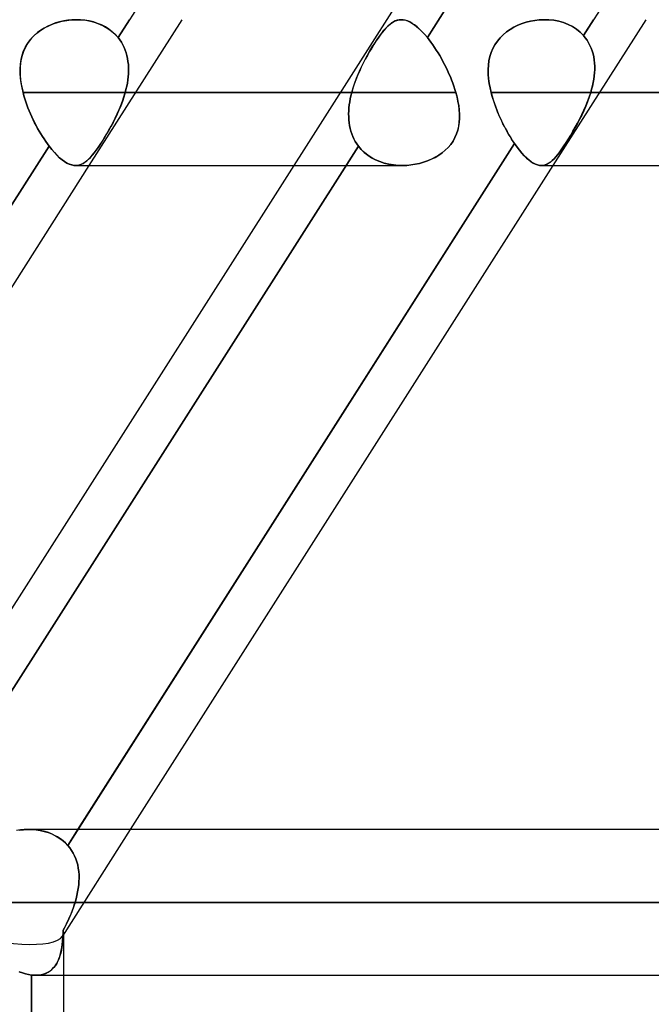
# Model space of a CAD drawing. Header units: millimetres. Extents: x -215 to 215, y -82 to 97.
# Tile 7 of 73: x -120 to -113, y 24 to 35. Entities that reach past the tile are written whole.
import ezdxf

# ---------------------------------------------------------------- set-up
doc = ezdxf.new("R2010")
doc.units = ezdxf.units.MM
doc.layers.add('MAIN-1', color=7, linetype='Continuous')
doc.layers.add('MAIN-2', color=7, linetype='Continuous')

msp = doc.modelspace()

# ---------------------------------------------------------------- linework, layer by layer
at = {"layer": 'MAIN-1'}
for p, q in [((-110.557, 43.45), (-121.765, 25.85)), ((-119.639, 34.774), (-119.589, 34.787)), ((-119.589, 34.787), (-119.539, 34.796)), ((-119.539, 34.796), (-119.489, 34.802)), ((-119.489, 34.802), (-119.438, 34.804)), ((-114.59, 34.761), (-114.544, 34.776)), ((-114.544, 34.776), (-114.497, 34.787)), ((-114.497, 34.787), (-114.45, 34.796)), ((-114.45, 34.796), (-114.402, 34.801)), ((-114.402, 34.801), (-114.354, 34.804)), ((-119.862, 34.659), (-119.822, 34.689)), ((-119.822, 34.689), (-119.779, 34.715)), ((-119.779, 34.715), (-119.734, 34.738)), ((-119.734, 34.738), (-119.687, 34.758)), ((-119.687, 34.758), (-119.639, 34.774)), ((-114.795, 34.64), (-114.759, 34.67)), ((-114.759, 34.67), (-114.72, 34.698)), ((-114.72, 34.698), (-114.678, 34.722)), ((-114.678, 34.722), (-114.635, 34.743)), ((-114.635, 34.743), (-114.59, 34.761)), ((-119.961, 34.55), (-119.932, 34.589)), ((-119.932, 34.589), (-119.899, 34.626)), ((-119.899, 34.626), (-119.862, 34.659)), ((-114.885, 34.532), (-114.858, 34.571)), ((-114.858, 34.571), (-114.829, 34.607)), ((-114.829, 34.607), (-114.795, 34.64)), ((-120.023, 34.418), (-120.007, 34.464)), ((-120.007, 34.464), (-119.986, 34.508)), ((-119.986, 34.508), (-119.961, 34.55)), ((-114.925, 34.448), (-114.907, 34.491)), ((-114.907, 34.491), (-114.885, 34.532)), ((-120.042, 34.321), (-120.034, 34.37)), ((-120.034, 34.37), (-120.023, 34.418)), ((-114.955, 34.31), (-114.949, 34.357)), ((-114.949, 34.357), (-114.939, 34.403)), ((-114.939, 34.403), (-114.925, 34.448)), ((-120.045, 34.271), (-120.042, 34.321)), ((-120.045, 34.22), (-120.045, 34.271)), ((-114.957, 34.262), (-114.955, 34.31)), ((-114.957, 34.212), (-114.957, 34.262)), ((-120.042, 34.168), (-120.045, 34.22)), ((-120.035, 34.116), (-120.042, 34.168)), ((-114.953, 34.163), (-114.957, 34.212)), ((-114.946, 34.112), (-114.953, 34.163)), ((-120.025, 34.064), (-120.035, 34.116)), ((-120.013, 34.011), (-120.025, 34.064)), ((-114.937, 34.062), (-114.946, 34.112)), ((-114.925, 34.011), (-114.937, 34.062)), ((-116.568, 34.011), (-120.013, 34.011)), ((-120.004, 33.978), (-120.013, 34.011)), ((-119.994, 33.945), (-120.004, 33.978)), ((-119.983, 33.912), (-119.994, 33.945)), ((114.925, 34.011), (-114.925, 34.011)), ((-114.917, 33.98), (-114.925, 34.011)), ((-114.908, 33.948), (-114.917, 33.98)), ((-114.898, 33.917), (-114.908, 33.948)), ((-119.972, 33.878), (-119.983, 33.912)), ((-119.96, 33.846), (-119.972, 33.878)), ((-119.946, 33.813), (-119.96, 33.846)), ((-119.933, 33.78), (-119.946, 33.813)), ((-114.887, 33.886), (-114.898, 33.917)), ((-114.876, 33.854), (-114.887, 33.886)), ((-114.864, 33.823), (-114.876, 33.854)), ((-114.852, 33.793), (-114.864, 33.823)), ((-119.918, 33.748), (-119.933, 33.78)), ((-119.903, 33.716), (-119.918, 33.748)), ((-119.888, 33.684), (-119.903, 33.716)), ((-114.839, 33.762), (-114.852, 33.793)), ((-114.825, 33.732), (-114.839, 33.762)), ((-114.811, 33.702), (-114.825, 33.732)), ((-119.871, 33.653), (-119.888, 33.684)), ((-119.855, 33.623), (-119.871, 33.653)), ((-119.838, 33.593), (-119.855, 33.623)), ((-114.797, 33.672), (-114.811, 33.702)), ((-114.782, 33.643), (-114.797, 33.672)), ((-114.767, 33.614), (-114.782, 33.643)), ((-114.751, 33.586), (-114.767, 33.614)), ((-119.821, 33.564), (-119.838, 33.593)), ((-119.803, 33.535), (-119.821, 33.564)), ((-119.785, 33.508), (-119.803, 33.535)), ((-119.767, 33.481), (-119.785, 33.508)), ((-114.736, 33.559), (-114.751, 33.586)), ((-114.72, 33.533), (-114.736, 33.559)), ((-114.703, 33.507), (-114.72, 33.533)), ((-114.687, 33.481), (-114.703, 33.507)), ((-124.461, 26.004), (-119.731, 33.431)), ((-119.749, 33.455), (-119.767, 33.481)), ((-119.731, 33.431), (-119.749, 33.455)), ((-119.702, 33.394), (-119.731, 33.431)), ((-119.673, 33.361), (-119.702, 33.394)), ((-119.417, 26.004), (-114.671, 33.457)), ((-114.671, 33.457), (-114.687, 33.481)), ((-114.644, 33.42), (-114.671, 33.457)), ((-114.617, 33.385), (-114.644, 33.42)), ((-114.591, 33.354), (-114.617, 33.385)), ((-119.644, 33.33), (-119.673, 33.361)), ((-119.616, 33.303), (-119.644, 33.33)), ((-119.588, 33.28), (-119.616, 33.303)), ((-119.562, 33.261), (-119.588, 33.28)), ((-114.565, 33.325), (-114.591, 33.354)), ((-114.539, 33.3), (-114.565, 33.325)), ((-114.514, 33.278), (-114.539, 33.3)), ((-114.489, 33.26), (-114.514, 33.278)), ((-119.297, 33.219), (-123.892, 26.004)), ((-119.536, 33.245), (-119.562, 33.261)), ((-119.51, 33.233), (-119.536, 33.245)), ((-119.485, 33.225), (-119.51, 33.233)), ((-119.462, 33.22), (-119.485, 33.225)), ((-119.439, 33.219), (-119.462, 33.22)), ((-119.441, 33.219), (-117.073, 33.219)), ((-114.254, 33.219), (-118.848, 26.004)), ((-114.466, 33.245), (-114.489, 33.26)), ((-114.443, 33.233), (-114.466, 33.245)), ((-114.42, 33.225), (-114.443, 33.233)), ((-114.399, 33.22), (-114.42, 33.225)), ((-114.378, 33.219), (-114.399, 33.22)), ((-114.379, 33.219), (114.379, 33.219)), ((-120.055, 25.996), (-120.009, 26.001)), ((-120.009, 26.001), (-119.963, 26.004)), ((119.951, 26.004), (-119.951, 26.004)), ((120.621, 25.211), (-120.621, 25.211)), ((-120.021, 24.444), (-120.055, 24.456)), ((-119.987, 24.434), (-120.021, 24.444)), ((-119.954, 24.426), (-119.987, 24.434)), ((-119.922, 24.421), (-119.954, 24.426)), ((-119.914, 24.421), (-119.922, 24.421)), ((-119.922, 17.201), (-119.922, 24.421)), ((-119.907, 24.42), (-119.914, 24.421)), ((-119.899, 24.419), (-119.907, 24.42)), ((-119.892, 24.419), (-119.899, 24.419)), ((-119.884, 24.419), (-119.892, 24.419)), ((-119.877, 24.419), (-119.884, 24.419)), ((-119.877, 24.419), (119.877, 24.419)), ((-119.574, 24.419), (-119.574, 17.204))]:
    msp.add_line(p, q, dxfattribs=at)
at = {"layer": 'MAIN-2'}
for p, q in [((-114.127, 42.231), (-118.981, 34.609)), ((-110.765, 42.231), (-115.619, 34.609)), ((-115.619, 34.609), (-110.765, 42.231)), ((-109.066, 42.259), (-113.922, 34.633)), ((-119.616, 34.78), (-119.66, 34.768)), ((-119.572, 34.79), (-119.616, 34.78)), ((-119.528, 34.797), (-119.572, 34.79)), ((-119.483, 34.802), (-119.528, 34.797)), ((-119.438, 34.804), (-119.483, 34.802)), ((-119.389, 34.803), (-119.438, 34.804)), ((-119.438, 34.804), (-119.384, 34.802)), ((-119.341, 34.798), (-119.389, 34.803)), ((-119.384, 34.802), (-119.332, 34.797)), ((-119.294, 34.79), (-119.341, 34.798)), ((-119.332, 34.797), (-119.28, 34.787)), ((-118.288, 34.804), (-119.297, 33.219)), ((-119.248, 34.779), (-119.294, 34.79)), ((-119.28, 34.787), (-119.23, 34.773)), ((-119.203, 34.764), (-119.248, 34.779)), ((-118.981, 34.609), (-118.857, 34.804)), ((-115.987, 34.78), (-116.008, 34.768)), ((-115.998, 34.774), (-115.975, 34.787)), ((-115.967, 34.79), (-115.987, 34.78)), ((-115.975, 34.787), (-115.952, 34.796)), ((-115.947, 34.797), (-115.967, 34.79)), ((-115.952, 34.796), (-115.929, 34.802)), ((-115.926, 34.802), (-115.947, 34.797)), ((-115.929, 34.802), (-115.905, 34.804)), ((-115.905, 34.804), (-115.926, 34.802)), ((-115.905, 34.804), (-115.88, 34.802)), ((-115.882, 34.803), (-115.905, 34.804)), ((-115.859, 34.798), (-115.882, 34.803)), ((-115.88, 34.802), (-115.854, 34.797)), ((-115.834, 34.79), (-115.859, 34.798)), ((-115.854, 34.797), (-115.827, 34.787)), ((-115.809, 34.779), (-115.834, 34.79)), ((-115.827, 34.787), (-115.799, 34.773)), ((-115.784, 34.764), (-115.809, 34.779)), ((-114.544, 34.776), (-114.59, 34.761)), ((-114.497, 34.787), (-114.544, 34.776)), ((-114.45, 34.796), (-114.497, 34.787)), ((-114.402, 34.801), (-114.45, 34.796)), ((-114.354, 34.804), (-114.402, 34.801)), ((-114.299, 34.802), (-114.354, 34.804)), ((-114.354, 34.804), (-114.299, 34.802)), ((-114.244, 34.797), (-114.299, 34.802)), ((-114.299, 34.802), (-114.244, 34.797)), ((-113.245, 34.804), (-114.254, 33.219)), ((-114.191, 34.786), (-114.244, 34.797)), ((-114.244, 34.797), (-114.191, 34.786)), ((-114.139, 34.772), (-114.191, 34.786)), ((-114.191, 34.786), (-114.139, 34.772)), ((-113.922, 34.633), (-113.813, 34.804)), ((-119.821, 34.69), (-119.857, 34.663)), ((-119.783, 34.713), (-119.821, 34.69)), ((-119.743, 34.734), (-119.783, 34.713)), ((-119.702, 34.752), (-119.743, 34.734)), ((-119.66, 34.768), (-119.702, 34.752)), ((-119.23, 34.773), (-119.181, 34.756)), ((-119.16, 34.747), (-119.203, 34.764)), ((-119.181, 34.756), (-119.135, 34.734)), ((-119.119, 34.725), (-119.16, 34.747)), ((-119.135, 34.734), (-119.092, 34.708)), ((-119.08, 34.701), (-119.119, 34.725)), ((-119.092, 34.708), (-119.051, 34.679)), ((-119.044, 34.673), (-119.08, 34.701)), ((-119.051, 34.679), (-119.014, 34.645)), ((-119.011, 34.642), (-119.044, 34.673)), ((-116.115, 34.659), (-116.091, 34.689)), ((-116.09, 34.69), (-116.111, 34.663)), ((-116.091, 34.689), (-116.067, 34.715)), ((-116.069, 34.713), (-116.09, 34.69)), ((-116.048, 34.734), (-116.069, 34.713)), ((-116.067, 34.715), (-116.044, 34.738)), ((-116.028, 34.752), (-116.048, 34.734)), ((-116.044, 34.738), (-116.021, 34.758)), ((-116.008, 34.768), (-116.028, 34.752)), ((-116.021, 34.758), (-115.998, 34.774)), ((-115.799, 34.773), (-115.771, 34.756)), ((-115.757, 34.747), (-115.784, 34.764)), ((-115.771, 34.756), (-115.741, 34.734)), ((-115.731, 34.725), (-115.757, 34.747)), ((-115.741, 34.734), (-115.711, 34.708)), ((-115.703, 34.701), (-115.731, 34.725)), ((-115.711, 34.708), (-115.681, 34.679)), ((-115.675, 34.673), (-115.703, 34.701)), ((-115.681, 34.679), (-115.65, 34.645)), ((-115.647, 34.642), (-115.675, 34.673)), ((-114.759, 34.67), (-114.796, 34.64)), ((-114.72, 34.698), (-114.759, 34.67)), ((-114.679, 34.722), (-114.72, 34.698)), ((-114.635, 34.743), (-114.679, 34.722)), ((-114.59, 34.761), (-114.635, 34.743)), ((-114.09, 34.753), (-114.139, 34.772)), ((-114.139, 34.772), (-114.09, 34.753)), ((-114.043, 34.729), (-114.09, 34.753)), ((-114.09, 34.753), (-114.043, 34.729)), ((-113.999, 34.701), (-114.043, 34.729)), ((-114.043, 34.729), (-113.999, 34.701)), ((-113.958, 34.669), (-113.999, 34.701)), ((-113.999, 34.701), (-113.958, 34.669)), ((-113.922, 34.633), (-113.958, 34.669)), ((-113.958, 34.669), (-113.922, 34.633)), ((-119.947, 34.57), (-119.972, 34.534)), ((-119.92, 34.604), (-119.947, 34.57)), ((-119.89, 34.635), (-119.92, 34.604)), ((-119.857, 34.663), (-119.89, 34.635)), ((-119.014, 34.645), (-118.981, 34.609)), ((-118.981, 34.609), (-119.011, 34.642)), ((-118.962, 34.584), (-118.981, 34.609)), ((-118.981, 34.609), (-118.962, 34.584)), ((-118.945, 34.558), (-118.962, 34.584)), ((-118.962, 34.584), (-118.945, 34.558)), ((-116.178, 34.57), (-116.201, 34.534)), ((-116.191, 34.55), (-116.165, 34.589)), ((-116.155, 34.604), (-116.178, 34.57)), ((-116.165, 34.589), (-116.14, 34.626)), ((-116.133, 34.635), (-116.155, 34.604)), ((-116.14, 34.626), (-116.115, 34.659)), ((-116.111, 34.663), (-116.133, 34.635)), ((-115.65, 34.645), (-115.619, 34.609)), ((-115.619, 34.609), (-115.647, 34.642)), ((-115.619, 34.609), (-115.599, 34.584)), ((-115.599, 34.584), (-115.619, 34.609)), ((-115.599, 34.584), (-115.58, 34.558)), ((-115.58, 34.558), (-115.599, 34.584)), ((-114.858, 34.571), (-114.884, 34.532)), ((-114.829, 34.607), (-114.858, 34.571)), ((-114.796, 34.64), (-114.829, 34.607)), ((-113.902, 34.608), (-113.922, 34.633)), ((-113.922, 34.633), (-113.902, 34.608)), ((-113.883, 34.582), (-113.902, 34.608)), ((-113.902, 34.608), (-113.883, 34.582)), ((-113.866, 34.554), (-113.883, 34.582)), ((-113.883, 34.582), (-113.866, 34.554)), ((-120.01, 34.457), (-120.023, 34.416)), ((-119.992, 34.496), (-120.01, 34.457)), ((-119.972, 34.534), (-119.992, 34.496)), ((-118.93, 34.531), (-118.945, 34.558)), ((-118.945, 34.558), (-118.93, 34.531)), ((-118.916, 34.502), (-118.93, 34.531)), ((-118.93, 34.531), (-118.916, 34.502)), ((-118.904, 34.473), (-118.916, 34.502)), ((-118.916, 34.502), (-118.904, 34.473)), ((-118.894, 34.443), (-118.904, 34.473)), ((-118.904, 34.473), (-118.894, 34.443)), ((-116.248, 34.457), (-116.271, 34.416)), ((-116.27, 34.418), (-116.244, 34.464)), ((-116.224, 34.496), (-116.248, 34.457)), ((-116.244, 34.464), (-116.217, 34.508)), ((-116.201, 34.534), (-116.224, 34.496)), ((-116.217, 34.508), (-116.191, 34.55)), ((-115.58, 34.558), (-115.56, 34.531)), ((-115.56, 34.531), (-115.58, 34.558)), ((-115.56, 34.531), (-115.541, 34.502)), ((-115.541, 34.502), (-115.56, 34.531)), ((-115.541, 34.502), (-115.522, 34.473)), ((-115.522, 34.473), (-115.541, 34.502)), ((-115.522, 34.473), (-115.503, 34.443)), ((-115.503, 34.443), (-115.522, 34.473)), ((-114.907, 34.491), (-114.925, 34.448)), ((-114.884, 34.532), (-114.907, 34.491)), ((-113.851, 34.525), (-113.866, 34.554)), ((-113.866, 34.554), (-113.851, 34.525)), ((-113.837, 34.495), (-113.851, 34.525)), ((-113.851, 34.525), (-113.837, 34.495)), ((-113.826, 34.464), (-113.837, 34.495)), ((-113.837, 34.495), (-113.826, 34.464)), ((-113.817, 34.432), (-113.826, 34.464)), ((-113.826, 34.464), (-113.817, 34.432)), ((-120.034, 34.374), (-120.041, 34.331)), ((-120.023, 34.416), (-120.034, 34.374)), ((-118.885, 34.413), (-118.894, 34.443)), ((-118.894, 34.443), (-118.885, 34.413)), ((-118.878, 34.381), (-118.885, 34.413)), ((-118.885, 34.413), (-118.878, 34.381)), ((-118.873, 34.35), (-118.878, 34.381)), ((-118.878, 34.381), (-118.873, 34.349)), ((-118.869, 34.317), (-118.873, 34.35)), ((-118.873, 34.349), (-118.869, 34.317)), ((-116.321, 34.321), (-116.296, 34.37)), ((-116.294, 34.374), (-116.316, 34.331)), ((-116.296, 34.37), (-116.27, 34.418)), ((-116.271, 34.416), (-116.294, 34.374)), ((-115.503, 34.443), (-115.484, 34.413)), ((-115.484, 34.413), (-115.503, 34.443)), ((-115.484, 34.413), (-115.466, 34.381)), ((-115.466, 34.381), (-115.484, 34.413)), ((-115.466, 34.381), (-115.449, 34.349)), ((-115.449, 34.35), (-115.466, 34.381)), ((-115.432, 34.317), (-115.449, 34.35)), ((-115.449, 34.349), (-115.432, 34.317)), ((-114.949, 34.357), (-114.955, 34.31)), ((-114.939, 34.403), (-114.949, 34.357)), ((-114.925, 34.448), (-114.939, 34.403)), ((-113.81, 34.4), (-113.817, 34.432)), ((-113.817, 34.432), (-113.81, 34.4)), ((-113.805, 34.366), (-113.81, 34.4)), ((-113.81, 34.4), (-113.805, 34.366)), ((-113.801, 34.332), (-113.805, 34.366)), ((-113.805, 34.366), (-113.801, 34.332)), ((-120.045, 34.287), (-120.046, 34.242)), ((-120.046, 34.242), (-120.044, 34.196)), ((-120.041, 34.331), (-120.045, 34.287)), ((-118.868, 34.284), (-118.869, 34.317)), ((-118.869, 34.317), (-118.868, 34.284)), ((-118.867, 34.251), (-118.868, 34.284)), ((-118.868, 34.284), (-118.867, 34.25)), ((-118.868, 34.217), (-118.867, 34.251)), ((-118.867, 34.25), (-118.868, 34.217)), ((-116.358, 34.242), (-116.378, 34.196)), ((-116.368, 34.22), (-116.345, 34.271)), ((-116.338, 34.287), (-116.358, 34.242)), ((-116.345, 34.271), (-116.321, 34.321)), ((-116.316, 34.331), (-116.338, 34.287)), ((-115.432, 34.317), (-115.415, 34.284)), ((-115.415, 34.284), (-115.432, 34.317)), ((-115.415, 34.284), (-115.399, 34.25)), ((-115.399, 34.251), (-115.415, 34.284)), ((-115.384, 34.217), (-115.399, 34.251)), ((-115.399, 34.25), (-115.384, 34.217)), ((-114.955, 34.31), (-114.957, 34.261)), ((-114.957, 34.261), (-114.957, 34.212)), ((-113.799, 34.298), (-113.801, 34.332)), ((-113.801, 34.332), (-113.799, 34.298)), ((-113.801, 34.227), (-113.799, 34.263)), ((-113.799, 34.263), (-113.801, 34.227)), ((-113.799, 34.263), (-113.799, 34.298)), ((-113.799, 34.298), (-113.799, 34.263)), ((-120.044, 34.196), (-120.04, 34.15)), ((-120.04, 34.15), (-120.033, 34.104)), ((-118.88, 34.115), (-118.875, 34.149)), ((-118.875, 34.149), (-118.88, 34.114)), ((-118.875, 34.149), (-118.871, 34.183)), ((-118.871, 34.183), (-118.875, 34.149)), ((-118.871, 34.183), (-118.868, 34.217)), ((-118.868, 34.217), (-118.871, 34.183)), ((-116.396, 34.15), (-116.413, 34.104)), ((-116.409, 34.116), (-116.389, 34.168)), ((-116.378, 34.196), (-116.396, 34.15)), ((-116.389, 34.168), (-116.368, 34.22)), ((-115.384, 34.217), (-115.369, 34.183)), ((-115.369, 34.183), (-115.384, 34.217)), ((-115.369, 34.183), (-115.355, 34.149)), ((-115.355, 34.149), (-115.369, 34.183)), ((-115.355, 34.149), (-115.342, 34.114)), ((-115.342, 34.115), (-115.355, 34.149)), ((-114.957, 34.212), (-114.953, 34.162)), ((-114.953, 34.162), (-114.946, 34.112)), ((-113.816, 34.12), (-113.81, 34.156)), ((-113.81, 34.156), (-113.816, 34.12)), ((-113.81, 34.156), (-113.805, 34.192)), ((-113.805, 34.191), (-113.81, 34.156)), ((-113.805, 34.192), (-113.801, 34.227)), ((-113.801, 34.227), (-113.805, 34.191)), ((-120.033, 34.104), (-120.024, 34.058)), ((-120.024, 34.058), (-120.013, 34.011)), ((-118.904, 34.011), (-118.895, 34.046)), ((-118.895, 34.046), (-118.904, 34.011)), ((-118.895, 34.046), (-118.887, 34.08)), ((-118.887, 34.08), (-118.895, 34.046)), ((-118.887, 34.08), (-118.88, 34.115)), ((-118.88, 34.114), (-118.887, 34.08)), ((-116.441, 34.011), (-116.426, 34.064)), ((-116.428, 34.058), (-116.441, 34.011)), ((-116.413, 34.104), (-116.428, 34.058)), ((-116.426, 34.064), (-116.409, 34.116)), ((-115.33, 34.08), (-115.342, 34.115)), ((-115.342, 34.114), (-115.33, 34.08)), ((-115.33, 34.08), (-115.319, 34.046)), ((-115.319, 34.046), (-115.33, 34.08)), ((-115.319, 34.046), (-115.309, 34.011)), ((-115.309, 34.011), (-115.319, 34.046)), ((-114.946, 34.112), (-114.937, 34.062)), ((-114.937, 34.062), (-114.925, 34.011)), ((-113.843, 34.011), (-113.833, 34.047)), ((-113.833, 34.047), (-113.843, 34.011)), ((-113.833, 34.047), (-113.824, 34.084)), ((-113.824, 34.083), (-113.833, 34.047)), ((-113.824, 34.084), (-113.816, 34.12)), ((-113.816, 34.12), (-113.824, 34.083)), ((-120.013, 34.011), (-116.441, 34.011)), ((-120.013, 34.011), (-120.004, 33.978)), ((-120.004, 33.978), (-119.994, 33.945)), ((-119.994, 33.945), (-119.983, 33.912)), ((-118.918, 33.963), (-118.934, 33.916)), ((-118.933, 33.918), (-118.917, 33.965)), ((-118.904, 34.011), (-118.918, 33.963)), ((-118.917, 33.965), (-118.904, 34.011)), ((-115.309, 34.011), (-118.904, 34.011)), ((-118.904, 34.011), (-115.309, 34.011)), ((-116.441, 34.011), (-116.568, 34.011)), ((-116.457, 33.945), (-116.463, 33.912)), ((-116.463, 33.912), (-116.457, 33.945)), ((-116.449, 33.978), (-116.457, 33.945)), ((-116.457, 33.945), (-116.449, 33.978)), ((-116.441, 34.011), (-116.449, 33.978)), ((-116.449, 33.978), (-116.441, 34.011)), ((-115.296, 33.965), (-115.309, 34.011)), ((-115.309, 34.011), (-115.296, 33.963)), ((-115.286, 33.918), (-115.296, 33.965)), ((-115.296, 33.963), (-115.286, 33.916)), ((-114.925, 34.011), (114.925, 34.011)), ((-114.925, 34.011), (-114.915, 33.971)), ((-114.915, 33.971), (-114.903, 33.932)), ((-114.903, 33.932), (-114.89, 33.892)), ((-113.859, 33.962), (-113.878, 33.912)), ((-113.877, 33.915), (-113.859, 33.963)), ((-113.843, 34.011), (-113.859, 33.962)), ((-113.859, 33.963), (-113.843, 34.011)), ((113.843, 34.011), (-113.843, 34.011)), ((-113.843, 34.011), (113.843, 34.011)), ((-119.983, 33.912), (-119.972, 33.878)), ((-119.972, 33.878), (-119.96, 33.845)), ((-119.96, 33.845), (-119.946, 33.813)), ((-119.946, 33.813), (-119.933, 33.78)), ((-118.971, 33.822), (-118.991, 33.776)), ((-118.99, 33.78), (-118.969, 33.826)), ((-118.952, 33.869), (-118.971, 33.822)), ((-118.969, 33.826), (-118.95, 33.872)), ((-118.934, 33.916), (-118.952, 33.869)), ((-118.95, 33.872), (-118.933, 33.918)), ((-116.474, 33.813), (-116.475, 33.78)), ((-116.475, 33.78), (-116.474, 33.813)), ((-116.474, 33.813), (-116.471, 33.846)), ((-116.471, 33.845), (-116.474, 33.813)), ((-116.468, 33.878), (-116.471, 33.845)), ((-116.471, 33.846), (-116.468, 33.878)), ((-116.463, 33.912), (-116.468, 33.878)), ((-116.468, 33.878), (-116.463, 33.912)), ((-115.278, 33.872), (-115.286, 33.918)), ((-115.286, 33.916), (-115.277, 33.869)), ((-115.272, 33.826), (-115.278, 33.872)), ((-115.277, 33.869), (-115.272, 33.822)), ((-115.269, 33.78), (-115.272, 33.826)), ((-115.272, 33.822), (-115.269, 33.776)), ((-114.89, 33.892), (-114.875, 33.852)), ((-114.875, 33.852), (-114.86, 33.813)), ((-114.86, 33.813), (-114.844, 33.774)), ((-113.919, 33.815), (-113.941, 33.768)), ((-113.939, 33.772), (-113.917, 33.819)), ((-113.897, 33.864), (-113.919, 33.815)), ((-113.917, 33.819), (-113.896, 33.867)), ((-113.878, 33.912), (-113.897, 33.864)), ((-113.896, 33.867), (-113.877, 33.915)), ((-119.933, 33.78), (-119.918, 33.748)), ((-119.918, 33.748), (-119.903, 33.716)), ((-119.903, 33.716), (-119.887, 33.684)), ((-119.013, 33.731), (-119.035, 33.687)), ((-119.033, 33.691), (-119.011, 33.735)), ((-118.991, 33.776), (-119.013, 33.731)), ((-119.011, 33.735), (-118.99, 33.78)), ((-116.475, 33.78), (-116.474, 33.748)), ((-116.474, 33.748), (-116.475, 33.78)), ((-116.474, 33.748), (-116.472, 33.716)), ((-116.472, 33.716), (-116.474, 33.748)), ((-116.472, 33.716), (-116.469, 33.684)), ((-116.469, 33.684), (-116.472, 33.716)), ((-115.272, 33.691), (-115.269, 33.735)), ((-115.269, 33.731), (-115.272, 33.687)), ((-115.269, 33.735), (-115.269, 33.78)), ((-115.269, 33.776), (-115.269, 33.731)), ((-114.844, 33.774), (-114.827, 33.735)), ((-114.827, 33.735), (-114.809, 33.697)), ((-113.964, 33.722), (-113.988, 33.676)), ((-113.986, 33.68), (-113.962, 33.726)), ((-113.941, 33.768), (-113.964, 33.722)), ((-113.962, 33.726), (-113.939, 33.772)), ((-119.887, 33.684), (-119.871, 33.653)), ((-119.871, 33.653), (-119.855, 33.623)), ((-119.855, 33.623), (-119.838, 33.593)), ((-119.081, 33.602), (-119.105, 33.562)), ((-119.104, 33.563), (-119.08, 33.605)), ((-119.058, 33.644), (-119.081, 33.602)), ((-119.08, 33.605), (-119.056, 33.647)), ((-119.035, 33.687), (-119.058, 33.644)), ((-119.056, 33.647), (-119.033, 33.691)), ((-116.469, 33.684), (-116.464, 33.653)), ((-116.464, 33.653), (-116.469, 33.684)), ((-116.464, 33.653), (-116.458, 33.623)), ((-116.458, 33.623), (-116.464, 33.653)), ((-116.458, 33.623), (-116.45, 33.593)), ((-116.45, 33.593), (-116.458, 33.623)), ((-115.289, 33.602), (-115.302, 33.562)), ((-115.301, 33.563), (-115.288, 33.605)), ((-115.279, 33.644), (-115.289, 33.602)), ((-115.288, 33.605), (-115.278, 33.647)), ((-115.272, 33.687), (-115.279, 33.644)), ((-115.278, 33.647), (-115.272, 33.691)), ((-114.809, 33.697), (-114.791, 33.66)), ((-114.791, 33.66), (-114.772, 33.624)), ((-114.772, 33.624), (-114.752, 33.588)), ((-114.013, 33.632), (-114.037, 33.589)), ((-114.036, 33.591), (-114.011, 33.635)), ((-113.988, 33.676), (-114.013, 33.632)), ((-114.011, 33.635), (-113.986, 33.68)), ((-119.838, 33.593), (-119.821, 33.564)), ((-119.821, 33.564), (-119.803, 33.535)), ((-119.803, 33.535), (-119.785, 33.508)), ((-119.785, 33.508), (-119.767, 33.481)), ((-119.128, 33.522), (-119.152, 33.484)), ((-119.151, 33.485), (-119.127, 33.524)), ((-119.105, 33.562), (-119.128, 33.522)), ((-119.127, 33.524), (-119.104, 33.563)), ((-116.45, 33.593), (-116.44, 33.564)), ((-116.44, 33.564), (-116.45, 33.593)), ((-116.44, 33.564), (-116.429, 33.535)), ((-116.429, 33.535), (-116.44, 33.564)), ((-116.429, 33.535), (-116.417, 33.508)), ((-116.417, 33.508), (-116.429, 33.535)), ((-116.417, 33.508), (-116.402, 33.481)), ((-116.402, 33.481), (-116.417, 33.508)), ((-115.34, 33.485), (-115.319, 33.524)), ((-115.319, 33.522), (-115.34, 33.484)), ((-115.319, 33.524), (-115.301, 33.563)), ((-115.302, 33.562), (-115.319, 33.522)), ((-114.752, 33.588), (-114.732, 33.554)), ((-114.732, 33.554), (-114.712, 33.52)), ((-114.712, 33.52), (-114.692, 33.488)), ((-114.111, 33.469), (-114.086, 33.508)), ((-114.087, 33.507), (-114.111, 33.468)), ((-114.062, 33.547), (-114.087, 33.507)), ((-114.086, 33.508), (-114.061, 33.549)), ((-114.037, 33.589), (-114.062, 33.547)), ((-114.061, 33.549), (-114.036, 33.591)), ((-119.731, 33.431), (-124.585, 25.808)), ((-116.369, 33.431), (-121.223, 25.808)), ((-121.223, 25.808), (-116.369, 33.431)), ((-119.767, 33.481), (-119.749, 33.455)), ((-119.749, 33.455), (-119.731, 33.431)), ((-119.731, 33.431), (-119.702, 33.394)), ((-119.702, 33.394), (-119.673, 33.361)), ((-114.671, 33.457), (-119.527, 25.831)), ((-119.219, 33.385), (-119.24, 33.357)), ((-119.24, 33.356), (-119.219, 33.385)), ((-119.197, 33.416), (-119.219, 33.385)), ((-119.219, 33.385), (-119.197, 33.416)), ((-119.175, 33.449), (-119.197, 33.416)), ((-119.197, 33.416), (-119.174, 33.449)), ((-119.152, 33.484), (-119.175, 33.449)), ((-119.174, 33.449), (-119.151, 33.485)), ((-116.402, 33.481), (-116.386, 33.455)), ((-116.386, 33.455), (-116.402, 33.481)), ((-116.386, 33.455), (-116.369, 33.431)), ((-116.369, 33.431), (-116.386, 33.455)), ((-116.369, 33.431), (-116.338, 33.394)), ((-116.338, 33.394), (-116.369, 33.431)), ((-116.338, 33.394), (-116.304, 33.361)), ((-116.303, 33.361), (-116.338, 33.394)), ((-115.458, 33.356), (-115.424, 33.385)), ((-115.424, 33.385), (-115.458, 33.357)), ((-115.424, 33.385), (-115.393, 33.416)), ((-115.393, 33.416), (-115.424, 33.385)), ((-115.393, 33.416), (-115.365, 33.449)), ((-115.365, 33.449), (-115.393, 33.416)), ((-115.365, 33.449), (-115.34, 33.485)), ((-115.34, 33.484), (-115.365, 33.449)), ((-114.692, 33.488), (-114.671, 33.457)), ((-114.671, 33.457), (-114.644, 33.42)), ((-114.644, 33.42), (-114.617, 33.385)), ((-114.617, 33.385), (-114.591, 33.354)), ((-114.158, 33.399), (-114.18, 33.368)), ((-114.18, 33.368), (-114.157, 33.399)), ((-114.135, 33.432), (-114.158, 33.399)), ((-114.157, 33.399), (-114.134, 33.433)), ((-114.111, 33.468), (-114.135, 33.432)), ((-114.134, 33.433), (-114.111, 33.469)), ((-119.673, 33.361), (-119.645, 33.331)), ((-119.645, 33.331), (-119.617, 33.304)), ((-119.617, 33.304), (-119.589, 33.281)), ((-119.589, 33.281), (-119.563, 33.262)), ((-119.322, 33.269), (-119.302, 33.287)), ((-119.301, 33.287), (-119.321, 33.27)), ((-119.302, 33.287), (-119.282, 33.307)), ((-119.281, 33.308), (-119.301, 33.287)), ((-119.282, 33.307), (-119.261, 33.33)), ((-119.261, 33.331), (-119.281, 33.308)), ((-119.24, 33.357), (-119.261, 33.331)), ((-119.261, 33.33), (-119.24, 33.356)), ((-116.304, 33.361), (-116.266, 33.331)), ((-116.265, 33.33), (-116.303, 33.361)), ((-116.266, 33.331), (-116.225, 33.304)), ((-116.224, 33.303), (-116.265, 33.33)), ((-116.225, 33.304), (-116.182, 33.281)), ((-116.181, 33.28), (-116.224, 33.303)), ((-116.182, 33.281), (-116.137, 33.262)), ((-116.135, 33.261), (-116.181, 33.28)), ((-115.618, 33.269), (-115.576, 33.287)), ((-115.574, 33.287), (-115.616, 33.27)), ((-115.576, 33.287), (-115.535, 33.307)), ((-115.533, 33.308), (-115.574, 33.287)), ((-115.535, 33.307), (-115.495, 33.33)), ((-115.495, 33.331), (-115.533, 33.308)), ((-115.458, 33.357), (-115.495, 33.331)), ((-115.495, 33.33), (-115.458, 33.356)), ((-114.591, 33.354), (-114.565, 33.326)), ((-114.565, 33.326), (-114.54, 33.3)), ((-114.54, 33.3), (-114.515, 33.279)), ((-114.515, 33.279), (-114.49, 33.26)), ((-114.262, 33.272), (-114.242, 33.292)), ((-114.242, 33.293), (-114.261, 33.273)), ((-114.222, 33.315), (-114.242, 33.293)), ((-114.242, 33.292), (-114.222, 33.314)), ((-114.201, 33.34), (-114.222, 33.315)), ((-114.222, 33.314), (-114.201, 33.34)), ((-114.18, 33.368), (-114.201, 33.34)), ((-114.201, 33.34), (-114.18, 33.368)), ((-119.563, 33.262), (-119.537, 33.246)), ((-119.537, 33.246), (-119.511, 33.234)), ((-119.511, 33.234), (-119.487, 33.225)), ((-119.487, 33.225), (-119.463, 33.22)), ((-119.463, 33.22), (-119.44, 33.219)), ((-119.44, 33.219), (-119.42, 33.22)), ((-119.418, 33.221), (-119.439, 33.219)), ((-119.42, 33.22), (-119.4, 33.225)), ((-119.398, 33.225), (-119.418, 33.221)), ((-119.4, 33.225), (-119.38, 33.232)), ((-119.378, 33.232), (-119.398, 33.225)), ((-119.38, 33.232), (-119.361, 33.241)), ((-119.359, 33.242), (-119.378, 33.232)), ((-119.361, 33.241), (-119.341, 33.254)), ((-119.34, 33.255), (-119.359, 33.242)), ((-119.341, 33.254), (-119.322, 33.269)), ((-119.321, 33.27), (-119.34, 33.255)), ((-117.073, 33.219), (-115.892, 33.219)), ((-116.137, 33.262), (-116.09, 33.246)), ((-116.088, 33.245), (-116.135, 33.261)), ((-116.09, 33.246), (-116.041, 33.234)), ((-116.038, 33.233), (-116.088, 33.245)), ((-116.041, 33.234), (-115.991, 33.225)), ((-115.988, 33.225), (-116.038, 33.233)), ((-115.991, 33.225), (-115.94, 33.22)), ((-115.937, 33.22), (-115.988, 33.225)), ((-115.94, 33.22), (-115.889, 33.219)), ((-115.886, 33.219), (-115.937, 33.22)), ((-115.889, 33.219), (-115.843, 33.22)), ((-115.839, 33.221), (-115.886, 33.219)), ((-115.843, 33.22), (-115.797, 33.225)), ((-115.793, 33.225), (-115.839, 33.221)), ((-115.797, 33.225), (-115.751, 33.232)), ((-115.747, 33.232), (-115.793, 33.225)), ((-115.751, 33.232), (-115.706, 33.241)), ((-115.703, 33.242), (-115.747, 33.232)), ((-115.706, 33.241), (-115.662, 33.254)), ((-115.659, 33.255), (-115.703, 33.242)), ((-115.662, 33.254), (-115.618, 33.269)), ((-115.616, 33.27), (-115.659, 33.255)), ((-114.49, 33.26), (-114.467, 33.245)), ((-114.467, 33.245), (-114.444, 33.234)), ((-114.444, 33.234), (-114.422, 33.225)), ((-114.422, 33.225), (-114.4, 33.22)), ((-114.4, 33.22), (-114.379, 33.219)), ((-114.379, 33.219), (-114.359, 33.22)), ((-114.358, 33.22), (-114.378, 33.219)), ((-114.359, 33.22), (-114.339, 33.225)), ((-114.338, 33.225), (-114.358, 33.22)), ((-114.339, 33.225), (-114.32, 33.232)), ((-114.318, 33.233), (-114.338, 33.225)), ((-114.32, 33.232), (-114.301, 33.243)), ((-114.299, 33.244), (-114.318, 33.233)), ((-114.301, 33.243), (-114.282, 33.256)), ((-114.28, 33.257), (-114.299, 33.244)), ((-114.282, 33.256), (-114.262, 33.272)), ((-114.261, 33.273), (-114.28, 33.257)), ((-120.003, 26.002), (-120.043, 25.998)), ((-119.963, 26.004), (-120.003, 26.002)), ((-119.924, 26.003), (-119.963, 26.004)), ((-119.963, 26.004), (-119.917, 26.003)), ((-119.885, 26.001), (-119.924, 26.003)), ((-119.917, 26.003), (-119.872, 25.999)), ((-118.848, 26.004), (-119.586, 24.845)), ((-119.527, 25.831), (-119.417, 26.004)), ((-120.043, 25.998), (-120.084, 25.992)), ((-119.847, 25.996), (-119.885, 26.001)), ((-119.872, 25.999), (-119.827, 25.993)), ((-119.81, 25.989), (-119.847, 25.996)), ((-119.827, 25.993), (-119.783, 25.983)), ((-119.773, 25.98), (-119.81, 25.989)), ((-119.783, 25.983), (-119.741, 25.97)), ((-119.738, 25.969), (-119.773, 25.98)), ((-119.741, 25.97), (-119.7, 25.955)), ((-119.703, 25.956), (-119.738, 25.969)), ((-119.67, 25.94), (-119.703, 25.956)), ((-119.7, 25.955), (-119.661, 25.936)), ((-119.638, 25.923), (-119.67, 25.94)), ((-119.661, 25.936), (-119.624, 25.914)), ((-119.607, 25.903), (-119.638, 25.923)), ((-119.624, 25.914), (-119.589, 25.889)), ((-119.578, 25.881), (-119.607, 25.903)), ((-119.589, 25.889), (-119.557, 25.862)), ((-119.552, 25.857), (-119.578, 25.881)), ((-119.557, 25.862), (-119.527, 25.831)), ((-119.527, 25.831), (-119.552, 25.857)), ((-119.505, 25.805), (-119.527, 25.831)), ((-119.527, 25.831), (-119.505, 25.805)), ((-119.486, 25.777), (-119.505, 25.805)), ((-119.505, 25.805), (-119.486, 25.777)), ((-119.468, 25.748), (-119.486, 25.777)), ((-119.486, 25.777), (-119.468, 25.748)), ((-119.453, 25.717), (-119.468, 25.748)), ((-119.468, 25.748), (-119.453, 25.718)), ((-119.453, 25.718), (-119.439, 25.686)), ((-119.439, 25.685), (-119.453, 25.717)), ((-119.439, 25.686), (-119.428, 25.653)), ((-119.428, 25.652), (-119.439, 25.685)), ((-119.428, 25.653), (-119.419, 25.619)), ((-119.419, 25.619), (-119.428, 25.652)), ((-119.413, 25.584), (-119.419, 25.619)), ((-119.419, 25.619), (-119.413, 25.584)), ((-119.408, 25.548), (-119.413, 25.584)), ((-119.413, 25.584), (-119.408, 25.548)), ((-119.405, 25.512), (-119.408, 25.548)), ((-119.408, 25.548), (-119.405, 25.512)), ((-119.405, 25.476), (-119.406, 25.439)), ((-119.406, 25.438), (-119.405, 25.475)), ((-119.405, 25.475), (-119.405, 25.512)), ((-119.405, 25.512), (-119.405, 25.476)), ((-119.42, 25.325), (-119.414, 25.363)), ((-119.413, 25.363), (-119.42, 25.326)), ((-119.414, 25.363), (-119.409, 25.401)), ((-119.409, 25.401), (-119.413, 25.363)), ((-119.406, 25.439), (-119.409, 25.401)), ((-119.409, 25.401), (-119.406, 25.438)), ((-119.437, 25.249), (-119.428, 25.287)), ((-119.428, 25.287), (-119.437, 25.249)), ((-119.42, 25.326), (-119.428, 25.287)), ((-119.428, 25.287), (-119.42, 25.325)), ((-120.621, 25.211), (120.621, 25.211)), ((-119.465, 25.16), (-119.484, 25.109)), ((-119.477, 25.126), (-119.467, 25.154)), ((-119.467, 25.154), (-119.457, 25.183)), ((-119.448, 25.211), (-119.465, 25.16)), ((-119.457, 25.183), (-119.448, 25.211)), ((-119.448, 25.211), (-119.437, 25.249)), ((-119.437, 25.249), (-119.448, 25.211)), ((119.448, 25.211), (-119.448, 25.211)), ((-119.448, 25.211), (119.448, 25.211)), ((-119.504, 25.058), (-119.527, 25.007)), ((-119.523, 25.015), (-119.511, 25.042)), ((-119.511, 25.042), (-119.499, 25.07)), ((-119.484, 25.109), (-119.504, 25.058)), ((-119.499, 25.07), (-119.488, 25.098)), ((-119.488, 25.098), (-119.477, 25.126)), ((-119.551, 24.957), (-119.576, 24.908)), ((-119.576, 24.908), (-119.562, 24.934)), ((-119.562, 24.934), (-119.549, 24.961)), ((-119.527, 25.007), (-119.551, 24.957)), ((-119.549, 24.961), (-119.536, 24.988)), ((-119.536, 24.988), (-119.523, 25.015)), ((-119.583, 24.791), (-119.58, 24.829)), ((-119.579, 24.831), (-119.582, 24.795)), ((-119.58, 24.829), (-119.577, 24.868)), ((-119.577, 24.869), (-119.579, 24.831)), ((-119.576, 24.908), (-119.577, 24.869)), ((-119.577, 24.868), (-119.576, 24.908)), ((-119.574, 24.889), (-119.574, 24.419)), ((-119.598, 24.687), (-119.592, 24.72)), ((-119.591, 24.726), (-119.597, 24.693)), ((-119.592, 24.72), (-119.587, 24.755)), ((-119.586, 24.76), (-119.591, 24.726)), ((-119.587, 24.755), (-119.583, 24.791)), ((-119.582, 24.795), (-119.586, 24.76)), ((-119.624, 24.597), (-119.614, 24.625)), ((-119.612, 24.631), (-119.622, 24.602)), ((-119.614, 24.625), (-119.605, 24.656)), ((-119.604, 24.661), (-119.612, 24.631)), ((-119.605, 24.656), (-119.598, 24.687)), ((-119.597, 24.693), (-119.604, 24.661)), ((-119.679, 24.504), (-119.697, 24.485)), ((-119.681, 24.502), (-119.664, 24.523)), ((-119.662, 24.526), (-119.679, 24.504)), ((-119.664, 24.523), (-119.649, 24.545)), ((-119.647, 24.549), (-119.662, 24.526)), ((-119.649, 24.545), (-119.636, 24.57)), ((-119.634, 24.575), (-119.647, 24.549)), ((-119.636, 24.57), (-119.624, 24.597)), ((-119.622, 24.602), (-119.634, 24.575)), ((-120.055, 24.456), (-120.021, 24.444)), ((-120.021, 24.444), (-119.987, 24.434)), ((-119.987, 24.434), (-119.954, 24.426)), ((-119.954, 24.426), (-119.922, 24.421)), ((-119.922, 24.421), (-119.922, 17.201)), ((-119.922, 24.421), (-119.914, 24.421)), ((-119.914, 24.421), (-119.907, 24.42)), ((-119.907, 24.42), (-119.899, 24.419)), ((-119.899, 24.419), (-119.892, 24.419)), ((-119.892, 24.419), (-119.884, 24.419)), ((-119.884, 24.419), (-119.877, 24.419)), ((-119.846, 24.42), (-119.877, 24.419)), ((-119.877, 24.419), (-119.847, 24.42)), ((-119.847, 24.42), (-119.818, 24.424)), ((-119.817, 24.424), (-119.846, 24.42)), ((-119.818, 24.424), (-119.791, 24.431)), ((-119.79, 24.431), (-119.817, 24.424)), ((-119.791, 24.431), (-119.765, 24.44)), ((-119.764, 24.441), (-119.79, 24.431)), ((-119.765, 24.44), (-119.741, 24.452)), ((-119.74, 24.453), (-119.764, 24.441)), ((-119.741, 24.452), (-119.72, 24.466)), ((-119.717, 24.468), (-119.74, 24.453)), ((-119.72, 24.466), (-119.699, 24.483)), ((-119.697, 24.485), (-119.717, 24.468)), ((-119.699, 24.483), (-119.681, 24.502))]:
    msp.add_line(p, q, dxfattribs=at)
for start_param, end_param in [(-1.592192, -0.070761), (-1.592192, -0.070763), (-0.070761, 0.075015), (-0.070763, 0.075016), (0.075015, 0.132303), (0.075016, 0.132303)]:
    msp.add_ellipse((-120.762, 25.211), major_axis=(1.186, -0.345), ratio=0.251571, start_param=start_param, end_param=end_param, dxfattribs=at)

doc.saveas('drawing.dxf')
